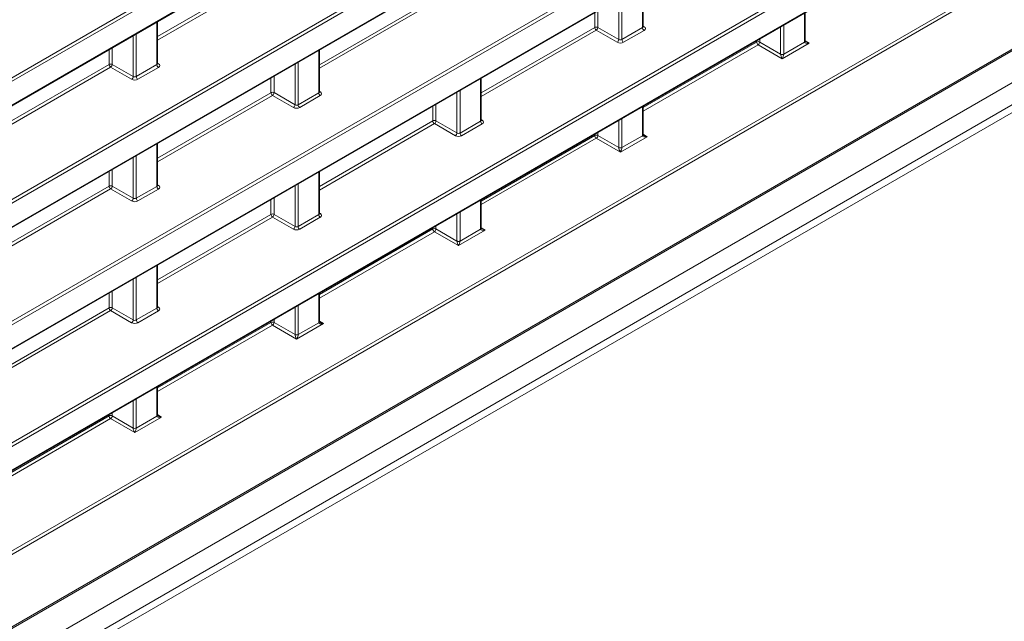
# Model space of a CAD drawing. Header units: millimetres. Extents: x 0 to 1118, y 0 to 864.
# Tile 85 of 156: x 985 to 1007, y 286 to 299. Entities that reach past the tile are written whole.
import ezdxf

# ---------------------------------------------------------------- set-up
doc = ezdxf.new("R2010")
doc.units = ezdxf.units.MM

msp = doc.modelspace()

# ---------------------------------------------------------------- linework, layer by layer
at = {"color": 9, "linetype": 'Continuous', "lineweight": 0}
for p, q in [((876.84, 235.544), (1024.903, 321.019)), ((1024.938, 320.958), (876.875, 235.483)), ((876.875, 234.951), (1024.938, 320.426)), ((876.84, 232.82), (1024.903, 318.295)), ((1024.938, 318.234), (876.875, 232.759)), ((876.875, 232.227), (1024.938, 317.702)), ((962.027, 279.273), (1019.621, 312.521)), ((1019.656, 312.461), (962.05, 279.205)), ((962.412, 278.882), (1019.656, 311.928)), ((1019.632, 309.722), (962.412, 276.691)), ((962.483, 276.812), (1019.597, 309.783)), ((961.961, 275.898), (1019.842, 309.312)), ((880.506, 227.069), (1021.237, 308.311)), ((1021.271, 308.25), (880.541, 227.008)), ((878.171, 224.025), (1023.641, 308.003)), ((878.808, 223.639), (1023.181, 306.984)), ((878.808, 223.145), (1023.181, 306.49)), ((878.704, 222.916), (1023.078, 306.261)), ((988.23, 298.888), (990.769, 300.354)), ((990.804, 300.293), (988.23, 298.807)), ((999.087, 299.085), (999.087, 300.037)), ((991.854, 298.256), (994.393, 299.722)), ((994.428, 299.661), (991.854, 298.175)), ((998.556, 298.82), (998.556, 299.731)), ((998.626, 299.771), (998.626, 298.819)), ((998.017, 299.09), (998.017, 299.42)), ((998.087, 299.46), (998.087, 299.091)), ((1002.711, 298.759), (1002.711, 299.405)), ((988.215, 298.257), (988.215, 299.209)), ((1002.25, 299.139), (1002.25, 298.493)), ((987.755, 298.943), (987.755, 297.991)), ((995.478, 297.624), (998.017, 299.09)), ((998.052, 299.029), (995.478, 297.543)), ((998.521, 298.759), (998.052, 299.029)), ((998.087, 299.091), (998.556, 298.82)), ((998.626, 298.819), (999.087, 299.085)), ((999.122, 299.024), (998.661, 298.758)), ((999.102, 299.119), (999.123, 299.106)), ((1002.18, 298.493), (1002.18, 299.099)), ((987.684, 297.992), (987.684, 298.903)), ((999.102, 297.297), (1001.641, 298.763)), ((1001.676, 298.702), (999.102, 297.216)), ((1001.641, 298.763), (1001.641, 298.788)), ((1002.216, 298.391), (1001.676, 298.702)), ((1001.711, 298.828), (1001.711, 298.764)), ((1001.711, 298.764), (1002.18, 298.493)), ((1002.815, 298.737), (1002.216, 298.391)), ((1002.25, 298.492), (1002.711, 298.758)), ((1002.726, 298.793), (1002.815, 298.737)), ((987.146, 298.262), (987.146, 298.592)), ((987.216, 298.632), (987.216, 298.263)), ((991.839, 297.625), (991.839, 298.577)), ((984.606, 296.796), (987.146, 298.262)), ((987.216, 298.263), (987.684, 297.992)), ((987.755, 297.991), (988.215, 298.257)), ((988.23, 298.291), (988.251, 298.278)), ((991.308, 297.36), (991.308, 298.271)), ((991.379, 298.311), (991.379, 297.359)), ((987.18, 298.201), (984.606, 296.715)), ((987.649, 297.931), (987.18, 298.201)), ((988.25, 298.196), (987.789, 297.93)), ((990.769, 297.63), (990.769, 297.96)), ((990.84, 298), (990.84, 297.631)), ((995.463, 296.993), (995.463, 297.945)), ((988.23, 296.164), (990.769, 297.63)), ((990.84, 297.631), (991.308, 297.36)), ((991.379, 297.359), (991.839, 297.625)), ((991.854, 297.659), (991.875, 297.646)), ((994.932, 296.728), (994.932, 297.639)), ((995.002, 297.679), (995.002, 296.727)), ((990.804, 297.569), (988.23, 296.083)), ((991.273, 297.299), (990.804, 297.569)), ((991.874, 297.564), (991.413, 297.298)), ((994.463, 297.368), (994.463, 296.998)), ((994.393, 296.998), (994.393, 297.328)), ((999.087, 296.667), (999.087, 297.313)), ((991.854, 295.532), (994.393, 296.998)), ((994.428, 296.937), (991.854, 295.451)), ((994.897, 296.667), (994.428, 296.937)), ((994.463, 296.998), (994.932, 296.728)), ((995.002, 296.727), (995.463, 296.993)), ((995.498, 296.932), (995.037, 296.666)), ((995.478, 297.027), (995.499, 297.014)), ((998.556, 296.401), (998.556, 297.007)), ((998.626, 297.047), (998.626, 296.401)), ((998.087, 296.736), (998.087, 296.672)), ((988.215, 295.533), (988.215, 296.485)), ((995.478, 295.205), (998.017, 296.671)), ((998.052, 296.61), (995.478, 295.124)), ((998.017, 296.671), (998.017, 296.696)), ((998.592, 296.299), (998.052, 296.61)), ((998.087, 296.672), (998.556, 296.401)), ((999.191, 296.645), (998.592, 296.299)), ((998.626, 296.4), (999.087, 296.666)), ((999.102, 296.7), (999.191, 296.645)), ((987.684, 295.268), (987.684, 296.179)), ((987.755, 296.219), (987.755, 295.267)), ((987.146, 295.538), (987.146, 295.868)), ((987.216, 295.908), (987.216, 295.538)), ((991.839, 294.901), (991.839, 295.853)), ((984.606, 294.072), (987.146, 295.538)), ((987.18, 295.477), (984.606, 293.991)), ((987.649, 295.207), (987.18, 295.477)), ((987.216, 295.538), (987.684, 295.268)), ((987.755, 295.267), (988.215, 295.533)), ((988.25, 295.472), (987.789, 295.206)), ((988.23, 295.567), (988.251, 295.554)), ((991.308, 294.636), (991.308, 295.547)), ((991.379, 295.587), (991.379, 294.635)), ((990.769, 294.906), (990.769, 295.236)), ((990.84, 295.276), (990.84, 294.906)), ((995.463, 294.575), (995.463, 295.221)), ((995.002, 294.955), (995.002, 294.309)), ((988.23, 293.44), (990.769, 294.906)), ((990.804, 294.845), (988.23, 293.359)), ((991.273, 294.575), (990.804, 294.845)), ((990.84, 294.906), (991.308, 294.636)), ((991.379, 294.635), (991.839, 294.901)), ((991.874, 294.84), (991.413, 294.574)), ((991.854, 294.935), (991.875, 294.922)), ((994.932, 294.309), (994.932, 294.915)), ((991.854, 293.113), (994.393, 294.579)), ((994.428, 294.518), (991.854, 293.032)), ((994.393, 294.579), (994.393, 294.604)), ((994.968, 294.207), (994.428, 294.518)), ((994.463, 294.644), (994.463, 294.579)), ((994.463, 294.579), (994.932, 294.309)), ((995.567, 294.553), (994.968, 294.207)), ((995.002, 294.308), (995.463, 294.574)), ((995.478, 294.608), (995.567, 294.553)), ((988.215, 292.809), (988.215, 293.761)), ((987.684, 292.544), (987.684, 293.455)), ((987.755, 293.495), (987.755, 292.543)), ((987.216, 293.184), (987.216, 292.814)), ((987.146, 292.814), (987.146, 293.144)), ((991.839, 292.483), (991.839, 293.129)), ((984.606, 291.348), (987.146, 292.814)), ((987.18, 292.753), (984.606, 291.267)), ((987.649, 292.482), (987.18, 292.753)), ((987.216, 292.814), (987.684, 292.544)), ((987.755, 292.543), (988.215, 292.809)), ((988.25, 292.748), (987.789, 292.482)), ((988.23, 292.843), (988.251, 292.83)), ((991.308, 292.217), (991.308, 292.823)), ((991.379, 292.863), (991.379, 292.217)), ((990.84, 292.552), (990.84, 292.487)), ((991.854, 292.516), (991.944, 292.461)), ((988.23, 291.021), (990.769, 292.487)), ((990.804, 292.426), (988.23, 290.94)), ((990.769, 292.487), (990.769, 292.512)), ((991.344, 292.115), (990.804, 292.426)), ((990.84, 292.487), (991.308, 292.217)), ((991.944, 292.461), (991.344, 292.115)), ((991.378, 292.216), (991.839, 292.482)), ((988.215, 290.391), (988.215, 291.037)), ((987.755, 290.771), (987.755, 290.125)), ((987.684, 290.125), (987.684, 290.731)), ((984.606, 288.929), (987.146, 290.395)), ((987.18, 290.334), (984.606, 288.848)), ((987.146, 290.395), (987.146, 290.42)), ((987.72, 290.023), (987.18, 290.334)), ((987.216, 290.46), (987.216, 290.395)), ((987.216, 290.395), (987.684, 290.125)), ((988.32, 290.369), (987.72, 290.023)), ((987.755, 290.124), (988.215, 290.39)), ((988.23, 290.424), (988.32, 290.369))]:
    msp.add_line(p, q, dxfattribs=at)
at = {"color": 7, "linetype": 'Continuous', "lineweight": 15}
for p, q in [((876.864, 234.928), (1024.927, 320.403)), ((876.864, 232.204), (1024.927, 317.679)), ((962.467, 278.897), (1019.646, 311.906)), ((961.987, 275.896), (1019.831, 309.289)), ((878.145, 223.968), (1023.615, 307.946)), ((878.381, 222.729), (1022.754, 306.074)), ((999.102, 299.106), (999.102, 300.046)), ((1002.726, 298.78), (1002.726, 299.414)), ((988.23, 298.278), (988.23, 299.218)), ((991.854, 297.646), (991.854, 298.586)), ((995.478, 297.014), (995.478, 297.954)), ((999.102, 296.688), (999.102, 297.322)), ((988.23, 295.554), (988.23, 296.494)), ((991.854, 294.922), (991.854, 295.862)), ((995.478, 294.596), (995.478, 295.23)), ((988.23, 292.83), (988.23, 293.77)), ((991.854, 292.504), (991.854, 293.138)), ((988.23, 290.412), (988.23, 291.046))]:
    msp.add_line(p, q, dxfattribs=at)
at = {"color": 9, "linetype": 'Continuous', "lineweight": 0}
for centre, radius, start, end in [((998.053, 299.022), 0.077, 63.2338, 117.3435), ((998.094, 299.094), 0.077, 182.6523, 236.7703), ((998.008, 299.095), 0.0793, 303.5222, 356.4778), ((999.164, 299.088), 0.077, 182.6523, 236.7703), ((999.108, 299.129), 0.0278, 257.7331, 303.5435), ((998.477, 298.825), 0.0793, 303.5222, 356.4778), ((998.703, 298.822), 0.077, 182.6523, 236.7703), ((1001.677, 298.695), 0.077, 63.2338, 117.3435), ((1001.718, 298.767), 0.077, 182.6523, 236.7703), ((1001.632, 298.768), 0.0793, 303.5222, 356.4778), ((1002.702, 298.781), 0.024, 292.8092, 355.8707), ((1002.215, 298.562), 0.077, 243.2338, 297.3435), ((1002.216, 298.562), 0.0782, 243.1075, 296.3301), ((987.181, 298.194), 0.077, 63.2338, 117.3435), ((987.222, 298.266), 0.077, 182.6523, 236.7703), ((987.136, 298.267), 0.0793, 303.5222, 356.4778), ((988.292, 298.26), 0.077, 182.6523, 236.7703), ((988.236, 298.301), 0.0278, 257.8973, 303.5269), ((987.605, 297.997), 0.0793, 303.5222, 356.4778), ((987.832, 297.994), 0.077, 182.6523, 236.7703), ((990.805, 297.562), 0.077, 63.2338, 117.3435), ((990.846, 297.634), 0.077, 182.6523, 236.7703), ((990.76, 297.635), 0.0793, 303.5222, 356.4778), ((991.916, 297.628), 0.077, 182.6523, 236.7703), ((991.86, 297.669), 0.0278, 257.7331, 303.5435), ((991.229, 297.365), 0.0793, 303.5222, 356.4778), ((991.455, 297.362), 0.077, 182.6523, 236.7703), ((994.429, 296.93), 0.077, 63.2338, 117.3435), ((994.47, 297.002), 0.077, 182.6523, 236.7703), ((994.384, 297.003), 0.0793, 303.5222, 356.4778), ((995.54, 296.996), 0.077, 182.6523, 236.7703), ((995.484, 297.037), 0.0278, 257.7331, 303.5435), ((994.853, 296.733), 0.0793, 303.5222, 356.4778), ((995.079, 296.73), 0.077, 182.6523, 236.7703), ((998.053, 296.603), 0.077, 63.2338, 117.3435), ((998.094, 296.675), 0.077, 182.6523, 236.7703), ((998.008, 296.676), 0.0793, 303.5222, 356.4778), ((999.078, 296.689), 0.024, 292.8092, 355.8707), ((998.591, 296.47), 0.077, 243.2338, 297.3435), ((998.592, 296.47), 0.0782, 243.1075, 296.3301), ((987.181, 295.47), 0.077, 63.2338, 117.3435), ((987.222, 295.542), 0.077, 182.6523, 236.7703), ((987.136, 295.543), 0.0793, 303.5222, 356.4778), ((988.292, 295.536), 0.077, 182.6523, 236.7703), ((988.236, 295.577), 0.0278, 257.7331, 303.5435), ((987.605, 295.273), 0.0793, 303.5222, 356.4778), ((987.832, 295.27), 0.077, 182.6523, 236.7703), ((990.805, 294.838), 0.077, 63.2338, 117.3435), ((990.846, 294.91), 0.077, 182.6523, 236.7703), ((990.76, 294.911), 0.0793, 303.5222, 356.4778), ((991.916, 294.904), 0.077, 182.6523, 236.7703), ((991.86, 294.945), 0.0278, 257.7331, 303.5435), ((991.229, 294.641), 0.0793, 303.5222, 356.4778), ((991.455, 294.638), 0.077, 182.6523, 236.7703), ((994.429, 294.511), 0.077, 63.2338, 117.3435), ((994.47, 294.583), 0.077, 182.6523, 236.7703), ((994.384, 294.584), 0.0793, 303.5222, 356.4778), ((995.454, 294.597), 0.024, 292.8092, 355.8707), ((994.967, 294.378), 0.077, 243.2338, 297.3435), ((994.968, 294.378), 0.0782, 243.1075, 296.3301), ((987.181, 292.746), 0.077, 63.2338, 117.3435), ((987.222, 292.818), 0.077, 182.6523, 236.7703), ((987.136, 292.819), 0.0793, 303.5222, 356.4778), ((988.292, 292.812), 0.077, 182.6523, 236.7703), ((988.236, 292.853), 0.0278, 257.7331, 303.5435), ((987.605, 292.549), 0.0793, 303.5222, 356.4778), ((987.832, 292.546), 0.077, 182.6523, 236.7703), ((990.805, 292.419), 0.077, 63.2338, 117.3435), ((990.846, 292.491), 0.077, 182.6523, 236.7703), ((990.76, 292.492), 0.0793, 303.5222, 356.4778), ((991.83, 292.505), 0.024, 292.8092, 355.8707), ((991.343, 292.286), 0.077, 243.2338, 297.3435), ((991.344, 292.286), 0.0782, 243.1075, 296.3301), ((987.181, 290.327), 0.077, 63.2338, 117.3435), ((987.222, 290.399), 0.077, 182.6523, 236.7703), ((987.136, 290.4), 0.0793, 303.5222, 356.4778), ((988.206, 290.413), 0.024, 292.8092, 355.8707), ((987.719, 290.193), 0.077, 243.2338, 297.3435), ((987.72, 290.194), 0.0782, 243.1075, 296.3301)]:
    msp.add_arc(centre, radius, start, end, dxfattribs=at)
at = {"color": 7, "linetype": 'Continuous', "lineweight": 15}
for centre in [(1002.701, 298.78), (999.077, 296.688), (995.453, 294.596), (991.829, 292.504), (988.205, 290.412)]:
    msp.add_arc(centre, 0.0246, 293.8659, 356.8255, dxfattribs=at)
at = {"color": 9, "linetype": 'Continuous', "lineweight": 0}
for centre, major_axis, ratio, start_param, end_param in [((999.052, 299.107), (0.05, -0.0016), 0.597067, 5.516493, 6.301891), ((999.051, 299.066), (0.1, -0.0015), 0.587275, 5.506822, 7.060165), ((998.59, 298.8), (0.1, -0.0015), 0.587275, 3.953479, 5.506822), ((998.591, 298.841), (0.05, -0.0016), 0.597067, 3.96315, 5.516493), ((1002.782, 298.8), (0.05, 0.0866), 0.577206, 2.356266, 2.373414), ((1002.816, 298.778), (0.105, 0.022), 0.37036, 3.074089, 4.627432), ((1002.816, 298.778), (0.104, -0.026), 0.370355, 3.98268, 4.797257), ((1002.144, 298.473), (0.025, 0.0433), 0.598058, 5.480403, 5.497552), ((1002.216, 298.431), (-0.0316, 0.0733), 0.234228, 0.498251, 2.051594), ((1002.216, 298.431), (0.0303, 0.0731), 0.214473, 4.217188, 5.770531), ((1002.18, 298.452), (0.05, 0.0866), 0.577557, 5.480405, 5.497554), ((988.18, 298.279), (0.05, -0.0016), 0.597067, 5.516493, 6.301891), ((988.179, 298.238), (0.1, -0.0015), 0.587275, 5.506822, 7.060165), ((987.719, 297.972), (0.1, -0.0015), 0.587275, 3.953479, 5.506822), ((987.719, 298.013), (0.05, -0.0016), 0.597067, 3.96315, 5.516493), ((991.804, 297.647), (0.05, -0.0016), 0.597067, 5.516493, 6.301891), ((991.803, 297.606), (0.1, -0.0015), 0.587275, 5.506822, 7.060165), ((991.343, 297.34), (0.1, -0.0015), 0.587275, 3.953479, 5.506822), ((991.343, 297.381), (0.05, -0.0016), 0.597067, 3.96315, 5.516493), ((995.428, 297.015), (0.05, -0.0016), 0.597067, 5.516493, 6.301891), ((995.427, 296.974), (0.1, -0.0015), 0.587275, 5.506822, 7.060165), ((994.967, 296.749), (0.05, -0.0016), 0.597067, 3.96315, 5.516493), ((994.966, 296.708), (0.1, -0.0015), 0.587275, 3.953479, 5.506822), ((999.158, 296.708), (0.05, 0.0866), 0.577206, 2.356266, 2.373414), ((999.192, 296.686), (0.105, 0.022), 0.37036, 3.074089, 4.627432), ((999.192, 296.686), (0.104, -0.026), 0.370355, 3.98268, 4.797257), ((998.52, 296.381), (0.025, 0.0433), 0.598058, 5.480403, 5.497552), ((998.592, 296.339), (-0.0316, 0.0733), 0.234228, 0.498251, 2.051594), ((998.592, 296.339), (0.0303, 0.0731), 0.214473, 4.217188, 5.770531), ((998.556, 296.36), (0.05, 0.0866), 0.577557, 5.480405, 5.497554), ((988.18, 295.555), (0.05, -0.0016), 0.597067, 5.516493, 6.301891), ((988.179, 295.514), (0.1, -0.0015), 0.587275, 5.506822, 7.060165), ((987.719, 295.248), (0.1, -0.0015), 0.587275, 3.953479, 5.506822), ((987.719, 295.289), (0.05, -0.0016), 0.597067, 3.96315, 5.516493), ((991.804, 294.923), (0.05, -0.0016), 0.597067, 5.516493, 6.301891), ((991.803, 294.882), (0.1, -0.0015), 0.587275, 5.506822, 7.060165), ((991.343, 294.616), (0.1, -0.0015), 0.587275, 3.953479, 5.506822), ((991.343, 294.657), (0.05, -0.0016), 0.597067, 3.96315, 5.516493), ((995.534, 294.616), (0.05, 0.0866), 0.577206, 2.356266, 2.373414), ((995.568, 294.593), (0.105, 0.022), 0.37036, 3.074089, 4.627432), ((995.568, 294.593), (0.104, -0.026), 0.370355, 3.98268, 4.797257), ((994.896, 294.289), (0.025, 0.0433), 0.598058, 5.480403, 5.497552), ((994.968, 294.247), (-0.0316, 0.0733), 0.234228, 0.498251, 2.051594), ((994.968, 294.247), (0.0303, 0.0731), 0.214473, 4.217188, 5.770531), ((994.932, 294.268), (0.05, 0.0866), 0.577557, 5.480405, 5.497554), ((988.18, 292.831), (0.05, -0.0016), 0.597067, 5.516493, 6.301891), ((988.179, 292.79), (0.1, -0.0015), 0.587275, 5.506822, 7.060165), ((987.719, 292.564), (0.05, -0.0016), 0.597067, 3.96315, 5.516493), ((987.719, 292.524), (0.1, -0.0015), 0.587275, 3.953479, 5.506822), ((991.91, 292.524), (0.05, 0.0866), 0.577206, 2.356266, 2.373414), ((991.944, 292.501), (0.105, 0.022), 0.37036, 3.074089, 4.627432), ((991.944, 292.501), (0.104, -0.026), 0.370355, 3.98268, 4.797257), ((991.272, 292.197), (0.025, 0.0433), 0.598058, 5.480403, 5.497552), ((991.344, 292.155), (-0.0316, 0.0733), 0.234228, 0.498251, 2.051594), ((991.344, 292.155), (0.0303, 0.0731), 0.214473, 4.217188, 5.770531), ((991.308, 292.176), (0.05, 0.0866), 0.577557, 5.480405, 5.497554), ((988.286, 290.432), (0.05, 0.0866), 0.577206, 2.356266, 2.373414), ((988.32, 290.409), (0.105, 0.022), 0.37036, 3.074089, 4.627432), ((988.32, 290.409), (0.104, -0.026), 0.370355, 3.98268, 4.797257), ((987.649, 290.105), (0.025, 0.0433), 0.598058, 5.480403, 5.497552), ((987.72, 290.063), (-0.0316, 0.0733), 0.234228, 0.498251, 2.051594), ((987.72, 290.063), (0.0303, 0.0731), 0.214473, 4.217188, 5.770531), ((987.684, 290.084), (0.05, 0.0866), 0.577557, 5.480405, 5.497554)]:
    msp.add_ellipse(centre, major_axis=major_axis, ratio=ratio, start_param=start_param, end_param=end_param, dxfattribs=at)
at = {"color": 7, "linetype": 'Continuous', "lineweight": 15}
for points, knots in [([(999.103, 299.1), (999.103, 299.1), (999.103, 299.099), (999.101, 299.104), (999.102, 299.106), (999.102, 299.106)], [0, 0, 0, 0, 0.251158, 0.971068, 1, 1, 1, 1]), ([(1002.741, 298.766), (1002.738, 298.768), (1002.732, 298.771), (1002.727, 298.777), (1002.726, 298.78), (1002.726, 298.779), (1002.726, 298.779)], [0, 0, 0, 0, 0.292767, 0.604407, 0.899175, 1, 1, 1, 1]), ([(988.231, 298.272), (988.231, 298.272), (988.232, 298.271), (988.23, 298.276), (988.23, 298.278), (988.23, 298.278)], [0, 0, 0, 0, 0.251447, 0.972188, 1, 1, 1, 1]), ([(991.855, 297.64), (991.855, 297.64), (991.855, 297.639), (991.854, 297.644), (991.854, 297.645), (991.854, 297.646)], [0, 0, 0, 0, 0.251447, 0.972188, 1, 1, 1, 1]), ([(995.479, 297.008), (995.479, 297.008), (995.479, 297.007), (995.478, 297.012), (995.478, 297.013), (995.478, 297.014)], [0, 0, 0, 0, 0.251158, 0.971068, 1, 1, 1, 1]), ([(999.117, 296.674), (999.114, 296.676), (999.108, 296.679), (999.103, 296.685), (999.102, 296.688), (999.102, 296.687), (999.102, 296.687)], [0, 0, 0, 0, 0.292767, 0.604407, 0.899175, 1, 1, 1, 1]), ([(988.231, 295.548), (988.231, 295.548), (988.232, 295.547), (988.23, 295.552), (988.23, 295.553), (988.23, 295.553)], [0, 0, 0, 0, 0.251447, 0.972188, 1, 1, 1, 1]), ([(991.855, 294.916), (991.855, 294.916), (991.855, 294.915), (991.854, 294.92), (991.854, 294.921), (991.854, 294.921)], [0, 0, 0, 0, 0.251158, 0.971068, 1, 1, 1, 1]), ([(995.493, 294.582), (995.49, 294.584), (995.484, 294.587), (995.479, 294.593), (995.478, 294.596), (995.478, 294.595), (995.478, 294.595)], [0, 0, 0, 0, 0.292767, 0.604407, 0.899175, 1, 1, 1, 1]), ([(988.231, 292.824), (988.231, 292.824), (988.232, 292.823), (988.23, 292.828), (988.23, 292.829), (988.23, 292.829)], [0, 0, 0, 0, 0.251158, 0.971068, 1, 1, 1, 1]), ([(991.869, 292.49), (991.866, 292.491), (991.86, 292.495), (991.855, 292.501), (991.854, 292.503), (991.854, 292.503), (991.854, 292.503)], [0, 0, 0, 0, 0.292767, 0.604407, 0.899175, 1, 1, 1, 1]), ([(988.245, 290.398), (988.242, 290.399), (988.236, 290.403), (988.231, 290.409), (988.23, 290.411), (988.23, 290.411), (988.23, 290.411)], [0, 0, 0, 0, 0.292767, 0.604407, 0.899175, 1, 1, 1, 1])]:
    msp.add_open_spline(points, degree=3, knots=knots, dxfattribs=at)

doc.saveas('drawing.dxf')
